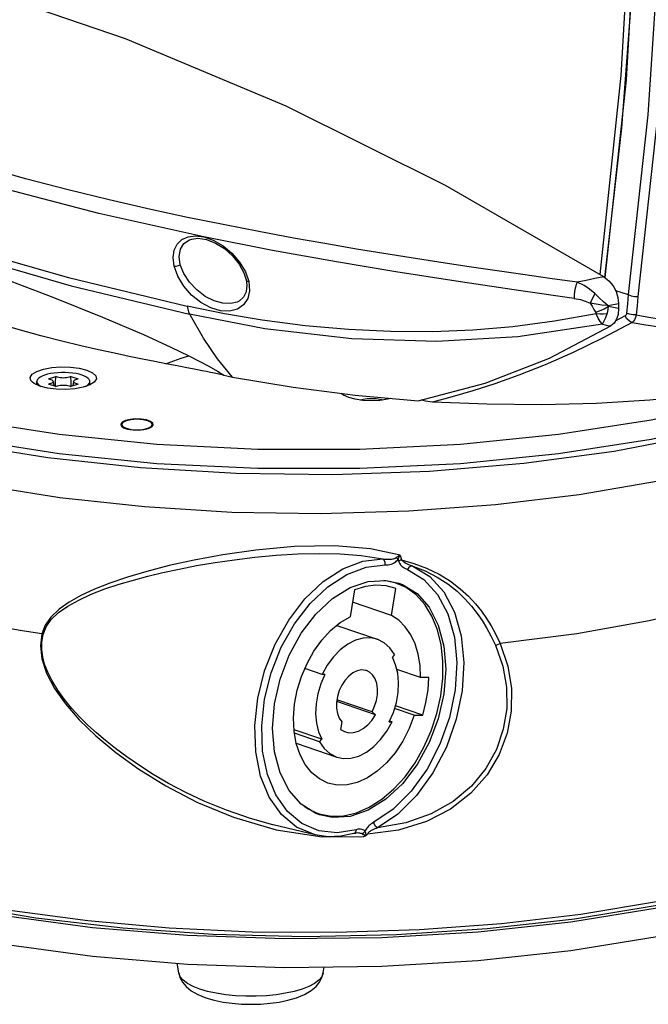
# Model space of a CAD drawing. Extents: x 0 to 420, y 0 to 297.
# Tile 84 of 93: x 336 to 354, y 199 to 228. Entities that reach past the tile are written whole.
import ezdxf

# ---------------------------------------------------------------- set-up
doc = ezdxf.new("R2010")
doc.units = 0
doc.header["$LTSCALE"] = 23.1
doc.layers.get('0').update_dxf_attribs({"linetype": 'CONTINUOUS'})
doc.layers.add('02___PRT_ALL_AXES', color=7, linetype='CONTINUOUS')
doc.layers.add('AXES', color=7, linetype='CONTINUOUS')

msp = doc.modelspace()

# ---------------------------------------------------------------- linework, layer by layer
at = {"color": 7, "linetype": 'CONTINUOUS'}
for p, q in [((353.756, 226.001), (354.115, 232.33)), ((352.982, 220.274), (353.607, 226.126)), ((353.131, 220.181), (353.756, 226.001)), ((340.98, 221.314), (340.981, 221.314)), ((340.981, 221.314), (341.159, 221.338)), ((341.159, 221.338), (341.411, 221.302)), ((342.582, 220.114), (342.582, 220.114)), ((353.094, 220.209), (353.244, 220.091)), ((353.439, 219.802), (353.811, 219.681)), ((342.314, 219.462), (342.313, 219.462)), ((353.526, 219.424), (353.526, 219.272)), ((336.426, 217.042), (336.426, 217.127)), ((336.766, 217.203), (336.982, 217.278)), ((336.904, 217.131), (336.925, 216.996)), ((337.43, 217.278), (337.647, 217.203)), ((337.508, 217.131), (337.488, 216.996)), ((337.986, 217.042), (337.986, 217.127)), ((342.18, 217.257), (343.967, 216.963)), ((336.426, 217.042), (336.428, 217.03)), ((336.982, 216.976), (336.766, 217.05)), ((337.647, 217.05), (337.43, 216.976)), ((343.967, 216.963), (345.785, 216.727)), ((345.384, 216.767), (345.371, 216.781)), ((345.785, 216.727), (347.641, 216.555)), ((339.054, 215.971), (338.956, 215.921)), ((338.956, 215.921), (338.922, 215.862)), ((338.922, 215.862), (338.956, 215.803)), ((338.922, 215.81), (338.922, 215.862)), ((339.69, 215.753), (339.788, 215.803)), ((339.822, 215.862), (339.788, 215.921)), ((339.788, 215.803), (339.822, 215.862)), ((339.822, 215.812), (339.822, 215.862)), ((346.963, 211.213), (346.626, 211.279)), ((346.69, 211.282), (347.069, 211.202)), ((346.851, 210.249), (346.983, 211.041)), ((346.983, 211.041), (346.947, 211.054)), ((347.279, 211.074), (346.963, 211.213)), ((345.769, 211.006), (345.637, 210.214)), ((346.851, 210.249), (345.708, 210.64)), ((345.244, 209.957), (346.433, 209.551)), ((346.942, 209.1), (346.878, 209.025)), ((344.812, 208.512), (344.303, 208.686)), ((344.893, 208.515), (344.812, 208.512)), ((347.707, 208.422), (347.009, 208.66)), ((347.953, 208.429), (347.707, 208.422)), ((348.449, 208.667), (348.394, 207.944)), ((346.381, 207.326), (345.242, 207.716)), ((346.28, 207.418), (345.25, 207.77)), ((347.769, 207.323), (346.967, 207.597)), ((346.381, 207.326), (346.28, 207.418)), ((347.522, 207.316), (346.942, 207.514)), ((347.522, 207.316), (347.769, 207.323)), ((345.395, 207.122), (345.358, 206.902)), ((346.788, 207.121), (346.868, 207.123)), ((346.868, 207.123), (346.799, 207.147)), ((344.803, 206.61), (343.989, 206.889)), ((344.739, 206.536), (344.001, 206.788)), ((344.053, 206.493), (345.248, 206.085)), ((344.739, 206.536), (344.803, 206.61)), ((344.631, 204.431), (344.201, 204.699)), ((344.286, 204.646), (344.401, 204.562)), ((344.401, 204.562), (344.648, 204.446)), ((344.739, 204.39), (344.631, 204.431)), ((344.648, 204.446), (344.726, 204.419)), ((346.17, 204.523), (345.638, 204.341)), ((343.37, 204.096), (343.362, 204.098)), ((352.127, 201.246), (354.716, 201.667)), ((354.664, 201.727), (352.228, 201.325)), ((349.395, 200.949), (352.127, 201.246)), ((352.228, 201.325), (349.66, 201.035)), ((341.606, 200.871), (338.955, 201.055)), ((346.57, 200.782), (349.395, 200.949))]:
    msp.add_line(p, q, dxfattribs=at)
at = {"color": 9, "linetype": 'CONTINUOUS'}
for p, q in [((341.09, 221.409), (341.333, 221.379)), ((345.823, 221.023), (344.891, 221.182)), ((346.623, 220.89), (345.823, 221.023)), ((347.43, 220.761), (346.623, 220.89)), ((348.245, 220.634), (347.43, 220.761)), ((342.559, 220.351), (342.656, 220.066)), ((352.306, 220.045), (351.508, 220.156)), ((352.832, 219.711), (352.692, 219.432)), ((353.234, 219.328), (353.215, 219.36)), ((353.719, 219.056), (353.431, 218.902)), ((353.052, 218.811), (350.568, 218.437)), ((337.1, 213.708), (334.735, 214.085)), ((346.107, 211.671), (346.665, 211.735)), ((342.204, 204.32), (343.46, 203.949)), ((343.46, 203.949), (344.816, 203.74)), ((345.761, 203.848), (345.749, 203.844)), ((344.816, 203.74), (346.034, 203.747)), ((344.846, 199.742), (344.843, 199.73))]:
    msp.add_line(p, q, dxfattribs=at)
for points in [[(353.833, 253.705), (354.422, 247.804), (354.771, 241.958), (354.881, 236.172), (354.751, 230.487), (354.389, 224.969), (353.811, 219.681)], [(354.117, 253.721), (354.707, 247.807), (355.058, 241.947), (355.168, 236.148), (355.038, 230.45), (354.675, 224.919), (354.096, 219.623)], [(325.888, 224.461), (328.333, 223.266), (331.074, 222.149), (334.089, 221.118), (337.355, 220.181), (340.847, 219.344)], [(344.891, 221.182), (343.968, 221.346), (342.952, 221.534), (341.95, 221.729), (340.854, 221.953), (339.776, 222.186), (338.552, 222.466), (337.353, 222.76), (336.094, 223.089), (334.867, 223.434), (333.522, 223.841), (332.222, 224.268)], [(341.333, 221.379), (338.246, 222.065), (335.131, 222.881), (332.089, 223.831)], [(328.058, 222.271), (328.17, 222.331), (328.403, 222.336), (328.774, 222.285), (329.326, 222.165), (329.805, 222.041), (330.394, 221.873), (331.16, 221.639), (332.081, 221.342), (333.156, 220.977), (334.347, 220.557), (335.666, 220.073), (336.896, 219.603), (338.359, 219.018), (339.561, 218.506)], [(340.465, 220.522), (340.435, 220.77), (340.466, 220.987), (340.553, 221.168), (340.693, 221.302), (340.875, 221.383), (341.09, 221.409)], [(340.645, 220.562), (340.613, 220.805), (340.651, 221.017), (340.753, 221.181), (340.911, 221.289), (340.98, 221.314)], [(352.226, 219.568), (350.653, 219.792), (348.884, 220.054), (346.976, 220.353), (345.239, 220.643), (343.351, 220.983), (341.333, 221.379)], [(341.333, 221.379), (341.613, 221.282), (341.902, 221.116), (342.164, 220.899), (342.388, 220.64), (342.559, 220.351)], [(351.508, 220.156), (350.714, 220.269), (349.887, 220.388), (349.066, 220.51), (348.245, 220.634)], [(340.465, 220.522), (340.524, 220.521), (340.589, 220.535), (340.645, 220.562)], [(342.656, 220.066), (342.679, 219.797), (342.626, 219.564), (342.505, 219.381), (342.322, 219.254), (342.091, 219.196), (341.828, 219.208), (341.541, 219.293), (341.246, 219.452), (340.978, 219.667), (340.746, 219.931), (340.569, 220.227), (340.465, 220.522)], [(342.313, 219.462), (342.133, 219.419), (341.899, 219.427), (341.643, 219.497), (341.377, 219.63), (341.128, 219.818), (340.911, 220.049), (340.746, 220.304), (340.645, 220.562)], [(342.582, 220.114), (342.583, 220.11), (342.607, 220.082), (342.656, 220.066)], [(352.306, 220.045), (352.277, 219.968), (352.254, 219.875), (352.236, 219.772), (352.226, 219.666), (352.226, 219.568)], [(353.094, 220.209), (352.833, 220.154), (352.57, 220.1), (352.306, 220.045)], [(352.832, 219.711), (352.674, 219.844), (352.512, 219.948), (352.306, 220.045)], [(353.215, 219.36), (353.086, 219.474), (352.959, 219.591), (352.832, 219.711)], [(352.226, 219.568), (352.403, 219.535), (352.547, 219.493), (352.692, 219.432)], [(353.215, 219.36), (353.037, 219.376), (352.864, 219.4), (352.692, 219.432)], [(352.692, 219.432), (352.746, 219.341), (352.8, 219.249), (352.854, 219.158)], [(353.215, 219.36), (353.319, 219.381), (353.422, 219.402), (353.526, 219.424)], [(353.812, 219.681), (353.788, 219.414), (353.763, 219.137)], [(353.811, 219.684), (353.896, 219.647), (353.994, 219.627), (354.096, 219.623)], [(354.096, 219.623), (354.072, 219.357), (354.048, 219.083)], [(352.868, 219.118), (351.648, 218.899), (350.421, 218.739), (349.245, 218.639), (348.069, 218.591), (346.827, 218.594), (345.591, 218.652), (344.316, 218.766), (343.053, 218.932), (341.943, 219.121), (340.847, 219.344)], [(340.847, 219.344), (340.865, 219.258), (340.889, 219.18), (340.92, 219.111)], [(353.234, 219.328), (353.108, 219.259), (352.98, 219.202), (352.854, 219.158)], [(352.854, 219.158), (352.862, 219.144), (352.866, 219.131), (352.868, 219.118)], [(353.188, 219.116), (353.207, 219.183), (353.223, 219.253), (353.234, 219.328)], [(353.526, 219.272), (353.429, 219.29), (353.332, 219.309), (353.234, 219.328)], [(353.763, 219.137), (353.761, 219.119), (353.755, 219.101), (353.747, 219.084), (353.735, 219.068), (353.719, 219.056)], [(354.048, 219.083), (353.946, 219.086), (353.848, 219.105), (353.763, 219.137)], [(364.264, 218.909), (363.912, 218.368), (363.082, 217.522), (361.94, 216.72), (360.504, 215.975), (358.799, 215.3), (356.853, 214.705), (354.699, 214.201), (352.373, 213.797), (349.914, 213.499), (347.363, 213.312), (344.762, 213.239), (342.156, 213.281), (339.588, 213.439), (337.1, 213.708)], [(350.568, 218.437), (348.188, 218.3), (345.686, 218.378), (343.132, 218.68), (340.92, 219.111)], [(353.925, 218.867), (353.05, 218.399), (352.197, 217.985), (351.368, 217.622), (350.593, 217.315), (349.885, 217.063), (349.24, 216.854), (348.639, 216.677), (348.06, 216.523)], [(353.188, 219.116), (353.081, 219.108), (352.974, 219.109), (352.868, 219.118)], [(353.052, 218.811), (352.987, 218.891), (352.926, 218.994), (352.868, 219.118)], [(353.052, 218.811), (353.098, 218.89), (353.144, 218.993), (353.188, 219.116)], [(353.925, 218.867), (353.845, 218.906), (353.773, 218.971), (353.719, 219.056)], [(354.048, 219.083), (354.033, 219.035), (354.015, 218.988), (353.991, 218.943), (353.962, 218.902), (353.925, 218.867)], [(353.925, 218.867), (354.331, 218.797), (354.733, 218.733), (355.131, 218.677)], [(354.048, 219.083), (354.416, 219.021), (354.781, 218.964), (355.143, 218.913)], [(353.052, 218.811), (353.133, 218.794), (353.215, 218.777), (353.297, 218.76)], [(339.561, 218.506), (340.368, 218.139), (340.894, 217.881)], [(340.223, 217.652), (340.451, 217.737), (340.674, 217.813), (340.894, 217.881)], [(340.894, 217.881), (341.218, 217.714), (341.48, 217.574), (341.736, 217.43), (341.922, 217.313)], [(347.107, 212.022), (346.233, 212.206), (345.187, 212.293), (343.991, 212.273), (342.868, 212.172), (341.899, 212.034), (341.056, 211.878), (340.317, 211.714), (339.665, 211.546), (339.088, 211.375), (338.577, 211.201), (338.123, 211.021), (337.724, 210.835), (337.377, 210.639), (337.082, 210.43), (336.844, 210.204), (336.672, 209.96), (336.573, 209.706)], [(336.61, 209.691), (336.698, 209.915), (336.851, 210.132), (337.066, 210.335), (337.336, 210.525), (337.659, 210.704), (338.029, 210.873), (338.431, 211.028), (338.847, 211.167), (339.265, 211.292), (339.691, 211.405), (340.134, 211.512), (340.609, 211.615), (341.122, 211.714), (341.665, 211.807), (342.233, 211.89), (342.831, 211.963), (343.459, 212.021), (344.098, 212.06), (344.729, 212.074), (345.347, 212.059), (345.961, 212.01), (346.594, 211.914)], [(344.61, 203.798), (344.056, 204.03), (343.615, 204.401), (343.26, 204.907), (343.006, 205.528), (342.861, 206.239), (342.832, 207.013), (342.921, 207.819), (343.122, 208.626), (343.43, 209.401), (343.83, 210.114), (344.309, 210.738), (344.846, 211.247), (345.422, 211.621), (346.012, 211.847), (346.594, 211.914)], [(346.594, 211.914), (346.647, 211.909), (346.697, 211.906), (346.742, 211.904), (346.783, 211.904), (346.821, 211.906), (346.856, 211.909), (346.887, 211.914), (346.916, 211.919), (346.941, 211.927), (346.965, 211.936), (346.988, 211.951)], [(346.665, 211.735), (346.665, 211.809), (346.639, 211.874), (346.594, 211.914)], [(346.665, 211.735), (346.713, 211.736), (346.758, 211.741), (346.799, 211.749), (346.838, 211.759), (346.874, 211.771), (346.907, 211.786), (346.938, 211.803), (346.966, 211.821), (346.992, 211.842), (347.018, 211.867), (347.044, 211.902)], [(346.988, 211.951), (347.003, 211.963), (347.02, 211.974), (347.038, 211.986), (347.059, 211.998), (347.082, 212.01), (347.107, 212.022)], [(347.044, 211.902), (347.029, 211.918), (347.01, 211.934), (346.988, 211.951)], [(347.044, 211.902), (347.053, 211.924), (347.064, 211.947), (347.076, 211.971), (347.091, 211.996), (347.107, 212.022)], [(347.044, 211.902), (347.053, 211.872), (347.062, 211.843)], [(347.107, 212.022), (347.128, 211.955), (347.148, 211.885)], [(344.712, 203.917), (344.219, 204.13), (343.793, 204.488), (343.45, 204.976), (343.204, 205.575), (343.064, 206.261), (343.037, 207.008), (343.122, 207.786), (343.317, 208.565), (343.614, 209.313), (344.001, 210.002), (344.463, 210.603), (344.982, 211.094), (345.537, 211.454), (346.107, 211.671)], [(347.477, 211.703), (347.975, 211.4), (348.39, 210.942), (348.703, 210.35), (348.902, 209.648), (348.979, 208.866), (348.929, 208.038), (348.755, 207.197), (348.465, 206.381), (348.07, 205.623), (347.588, 204.956), (347.038, 204.408), (346.445, 204.002)], [(347.148, 211.885), (347.116, 211.874), (347.087, 211.86), (347.062, 211.843)], [(347.062, 211.843), (347.087, 211.786), (347.119, 211.74), (347.159, 211.698), (347.207, 211.661), (347.262, 211.627), (347.326, 211.597)], [(347.148, 211.885), (347.507, 211.782), (347.881, 211.642), (348.25, 211.462), (348.584, 211.256), (348.871, 211.037), (349.113, 210.815), (349.318, 210.593), (349.493, 210.375), (349.643, 210.163), (349.779, 209.946), (349.912, 209.705), (350.047, 209.426)], [(347.148, 211.885), (347.183, 211.851), (347.225, 211.821), (347.276, 211.791), (347.335, 211.762), (347.402, 211.733), (347.477, 211.703)], [(347.477, 211.703), (347.419, 211.698), (347.364, 211.66), (347.326, 211.597)], [(347.477, 211.703), (347.838, 211.56), (348.191, 211.38), (348.508, 211.175), (348.78, 210.96), (349.01, 210.742), (349.206, 210.525), (349.373, 210.312), (349.517, 210.103), (349.648, 209.89), (349.777, 209.654), (349.909, 209.38)], [(347.326, 211.597), (347.804, 211.306), (348.205, 210.865), (348.508, 210.294), (348.7, 209.616), (348.774, 208.862), (348.726, 208.062), (348.558, 207.25), (348.278, 206.462), (347.896, 205.731), (347.431, 205.087), (346.9, 204.558), (346.331, 204.169)], [(356.406, 210.55), (354.427, 210.087), (352.297, 209.711), (350.047, 209.426)], [(336.573, 209.706), (335.997, 209.796), (335.429, 209.893)], [(336.573, 209.706), (336.531, 209.357), (336.573, 208.97), (336.712, 208.549), (336.944, 208.107), (337.266, 207.651), (337.672, 207.185), (338.164, 206.708), (338.745, 206.223), (339.425, 205.733), (340.215, 205.243), (341.133, 204.765), (342.204, 204.32)], [(343.362, 204.098), (342.704, 204.279), (341.998, 204.523), (341.368, 204.782), (340.805, 205.047), (340.301, 205.314), (339.849, 205.577), (339.441, 205.836), (339.072, 206.09), (338.742, 206.334), (338.447, 206.569), (338.18, 206.796), (337.931, 207.025), (337.692, 207.262), (337.46, 207.513), (337.24, 207.778), (337.042, 208.052), (336.875, 208.323), (336.747, 208.578), (336.658, 208.813), (336.602, 209.029), (336.573, 209.236), (336.572, 209.453), (336.61, 209.691)], [(336.573, 209.706), (336.586, 209.701), (336.598, 209.696), (336.61, 209.691)], [(350.047, 209.426), (350.276, 208.763), (350.381, 208.103), (350.373, 207.438), (350.252, 206.786), (350.017, 206.158), (349.665, 205.565), (349.189, 205.025), (348.591, 204.559), (347.877, 204.191), (347.054, 203.939), (346.144, 203.819)], [(349.909, 209.38), (350.128, 208.758), (350.235, 208.138), (350.238, 207.516), (350.139, 206.903), (349.935, 206.311), (349.624, 205.751), (349.202, 205.235), (348.667, 204.783), (348.022, 204.416), (347.278, 204.151), (346.445, 204.002)], [(349.909, 209.38), (349.95, 209.388), (349.998, 209.404), (350.047, 209.426)], [(346.331, 204.169), (346.293, 204.147), (346.259, 204.124), (346.227, 204.099), (346.198, 204.073), (346.171, 204.047), (346.147, 204.02), (346.126, 203.993), (346.107, 203.965), (346.09, 203.936), (346.074, 203.905)], [(346.445, 204.002), (346.393, 204.04), (346.351, 204.1), (346.331, 204.169)], [(345.812, 203.951), (345.252, 203.857), (344.712, 203.917)], [(345.812, 203.951), (345.798, 203.888), (345.761, 203.848)], [(345.984, 203.83), (345.966, 203.838), (345.944, 203.844), (345.917, 203.85), (345.884, 203.853), (345.848, 203.855), (345.807, 203.854), (345.802, 203.854)], [(346.074, 203.905), (346.057, 203.923), (346.035, 203.939), (346.009, 203.952), (345.978, 203.961), (345.943, 203.967), (345.904, 203.967), (345.861, 203.963), (345.812, 203.951)], [(346.074, 203.905), (346.049, 203.875), (346.019, 203.849), (345.984, 203.83)], [(346.034, 203.747), (346.043, 203.754), (346.052, 203.76), (346.059, 203.765), (346.066, 203.77), (346.071, 203.774), (346.075, 203.778), (346.077, 203.781), (346.075, 203.785), (346.07, 203.788), (346.063, 203.792), (346.053, 203.797), (346.041, 203.802), (346.028, 203.808), (346.014, 203.814), (345.999, 203.822), (345.984, 203.83)], [(346.107, 203.785), (346.106, 203.801), (346.104, 203.817), (346.102, 203.831), (346.099, 203.844), (346.095, 203.856), (346.091, 203.868), (346.086, 203.881), (346.08, 203.893), (346.074, 203.905)], [(346.445, 204.002), (346.4, 203.987), (346.359, 203.972), (346.322, 203.956), (346.289, 203.94), (346.258, 203.924), (346.232, 203.908), (346.208, 203.892), (346.188, 203.875), (346.17, 203.857), (346.154, 203.838), (346.144, 203.819)], [(344.226, 199.267), (343.996, 199.199), (343.741, 199.143), (343.465, 199.1), (343.174, 199.071), (342.874, 199.056), (342.57, 199.056), (342.27, 199.071), (341.979, 199.1), (341.703, 199.143), (341.447, 199.199), (341.218, 199.267), (341.019, 199.346), (340.855, 199.433), (340.729, 199.527), (340.644, 199.627), (340.6, 199.73), (340.598, 199.742)], [(344.843, 199.73), (344.8, 199.627), (344.715, 199.527), (344.589, 199.433), (344.424, 199.346), (344.226, 199.267)]]:
    msp.add_lwpolyline(points, dxfattribs=at)
at = {"color": 7, "linetype": 'CONTINUOUS'}
for points in [[(353.607, 226.126), (353.961, 232.402), (354.014, 238.8), (353.764, 245.292)], [(353.122, 220.187), (353.621, 224.582), (353.973, 229.266), (354.154, 234.024), (354.165, 238.773)], [(353.094, 220.209), (348.444, 222.892), (343.753, 225.227), (339.038, 227.205), (334.315, 228.821), (329.6, 230.068), (324.909, 230.942)], [(326.004, 224.213), (328.442, 223.022), (331.175, 221.908), (334.181, 220.88), (337.438, 219.945), (340.92, 219.111)], [(340.223, 217.652), (339.896, 217.716), (339.536, 217.787), (339.141, 217.867), (338.708, 217.958), (338.236, 218.062), (337.721, 218.18), (337.159, 218.316), (336.548, 218.472), (335.881, 218.653), (335.152, 218.866), (334.362, 219.114), (333.555, 219.39), (332.822, 219.663), (332.191, 219.916), (331.655, 220.146), (331.194, 220.357), (330.791, 220.551), (330.436, 220.729), (330.124, 220.894), (329.847, 221.046), (329.601, 221.185), (329.383, 221.311), (329.188, 221.427)], [(341.411, 221.302), (341.679, 221.198), (341.942, 221.035), (342.179, 220.824), (342.375, 220.58), (342.517, 220.319), (342.582, 220.114)], [(342.582, 220.114), (342.601, 219.967), (342.582, 219.768), (342.506, 219.607), (342.379, 219.494), (342.313, 219.462)], [(353.244, 220.091), (353.364, 219.943), (353.455, 219.772), (353.509, 219.593), (353.526, 219.424)], [(353.526, 219.272), (353.51, 219.102), (353.466, 218.959), (353.394, 218.843), (353.297, 218.76)], [(340.92, 219.111), (340.926, 219.099), (340.933, 219.086), (340.941, 219.073)], [(342.18, 217.257), (341.74, 217.797), (341.326, 218.403), (340.941, 219.073)], [(347.641, 216.555), (349.603, 217.074), (351.492, 217.811), (353.297, 218.76)], [(360.726, 217.885), (360.141, 217.66), (358.82, 217.263), (357.418, 216.959), (355.954, 216.733), (354.443, 216.576), (352.881, 216.48), (351.274, 216.442), (349.655, 216.458), (348.06, 216.523)], [(336.298, 217.104), (336.254, 217.155), (336.234, 217.249), (336.293, 217.342), (336.426, 217.425), (336.622, 217.492), (336.866, 217.538), (337.137, 217.558), (337.414, 217.551), (337.674, 217.518), (337.896, 217.461)], [(337.986, 217.127), (337.984, 217.146), (337.969, 217.184), (337.937, 217.22), (337.891, 217.255), (337.831, 217.287), (337.758, 217.315), (337.674, 217.34), (337.58, 217.361), (337.479, 217.377), (337.372, 217.387), (337.262, 217.393), (337.151, 217.393), (337.041, 217.387), (336.934, 217.377), (336.833, 217.361), (336.739, 217.34), (336.655, 217.315)], [(337.896, 217.461), (338.062, 217.385), (338.159, 217.296), (338.179, 217.202), (338.115, 217.104)], [(341.923, 217.312), (341.781, 217.343), (341.652, 217.37), (341.53, 217.395), (341.41, 217.42), (341.285, 217.445), (341.152, 217.472), (341.004, 217.501), (340.838, 217.534), (340.652, 217.57), (340.447, 217.609), (340.223, 217.652)], [(336.517, 216.99), (336.351, 217.066), (336.298, 217.104)], [(336.655, 217.315), (336.582, 217.287), (336.522, 217.255), (336.476, 217.22), (336.444, 217.184), (336.428, 217.146), (336.426, 217.127)], [(336.426, 217.127), (336.428, 217.108), (336.444, 217.07), (336.476, 217.034)], [(338.115, 217.104), (337.987, 217.026), (337.791, 216.959), (337.547, 216.913), (337.276, 216.893), (336.999, 216.9), (336.739, 216.933), (336.517, 216.99)], [(336.766, 217.203), (336.805, 217.195), (336.839, 217.185), (336.867, 217.172), (336.888, 217.158), (336.9, 217.143), (336.904, 217.131)], [(336.904, 217.131), (336.905, 217.127), (336.9, 217.111), (336.888, 217.096), (336.867, 217.082), (336.839, 217.069), (336.805, 217.058), (336.766, 217.05)], [(336.975, 216.979), (336.977, 217.1), (336.982, 217.278)], [(337.43, 217.278), (337.406, 217.264), (337.375, 217.252), (337.338, 217.243), (337.297, 217.236), (337.253, 217.231), (337.206, 217.23), (337.16, 217.231), (337.116, 217.236), (337.074, 217.243), (337.038, 217.252), (337.007, 217.264), (336.982, 217.278)], [(337.438, 216.979), (337.436, 217.1), (337.43, 217.278)], [(337.508, 217.131), (337.512, 217.143), (337.525, 217.158), (337.546, 217.172), (337.574, 217.185), (337.608, 217.195), (337.647, 217.203)], [(337.647, 217.05), (337.608, 217.058), (337.574, 217.069), (337.546, 217.082), (337.525, 217.096), (337.512, 217.111), (337.508, 217.127), (337.508, 217.131)], [(337.859, 216.982), (337.891, 216.999), (337.937, 217.034), (337.969, 217.07), (337.984, 217.108), (337.986, 217.127)], [(341.923, 217.312), (342.008, 217.294), (342.094, 217.275), (342.18, 217.257)], [(336.476, 217.034), (336.522, 216.999), (336.56, 216.979)], [(336.982, 216.976), (337.007, 216.989), (337.038, 217.001), (337.074, 217.011), (337.116, 217.018), (337.16, 217.022), (337.206, 217.024), (337.253, 217.022), (337.297, 217.018), (337.338, 217.011), (337.375, 217.001), (337.406, 216.989), (337.43, 216.976)], [(337.986, 217.042), (337.986, 217.032), (337.983, 217.024)], [(345.596, 216.656), (345.446, 216.723), (345.384, 216.767)], [(346.833, 216.63), (346.736, 216.604), (346.508, 216.572), (346.26, 216.561), (346.011, 216.573), (345.784, 216.606), (345.596, 216.656)], [(345.929, 216.585), (346.017, 216.608), (346.137, 216.625), (346.266, 216.631), (346.397, 216.625), (346.516, 216.607), (346.6, 216.585)], [(348.06, 216.523), (347.992, 216.528), (347.922, 216.537), (347.849, 216.55), (347.774, 216.565), (347.724, 216.577)], [(329.644, 216.484), (331.793, 215.843), (334.178, 215.309), (336.753, 214.89)], [(336.753, 214.89), (339.472, 214.595), (342.282, 214.429), (345.132, 214.395), (347.969, 214.495), (350.74, 214.726), (353.393, 215.084), (355.879, 215.562), (358.151, 216.151)], [(339.788, 215.921), (339.69, 215.971), (339.544, 216.004), (339.372, 216.016), (339.2, 216.004), (339.054, 215.971)], [(338.956, 215.803), (339.054, 215.753), (339.2, 215.72), (339.372, 215.708), (339.544, 215.72), (339.69, 215.753)], [(343.358, 206.925), (343.414, 207.648), (343.578, 208.377), (343.844, 209.08), (344.201, 209.727), (344.631, 210.29), (345.117, 210.744), (345.638, 211.069)], [(345.638, 211.069), (346.17, 211.251), (346.69, 211.282)], [(346.947, 211.054), (346.696, 211.116), (346.395, 211.136), (346.084, 211.099), (345.769, 211.006)], [(347.069, 211.202), (347.177, 211.161), (347.607, 210.893), (347.963, 210.489), (348.229, 209.967), (348.394, 209.351), (348.449, 208.667)], [(348.302, 207.888), (348.361, 208.405), (348.363, 208.908), (348.31, 209.387), (348.201, 209.831), (348.04, 210.229), (347.829, 210.575), (347.574, 210.858), (347.279, 211.074)], [(344.986, 205.32), (344.732, 205.443), (344.507, 205.626), (344.316, 205.864), (344.164, 206.153), (344.054, 206.484), (343.991, 206.849), (343.974, 207.239), (344.005, 207.643), (344.082, 208.052), (344.205, 208.455), (344.369, 208.841), (344.57, 209.202), (344.804, 209.527), (345.064, 209.809), (345.344, 210.04), (345.637, 210.214)], [(347.707, 208.422), (347.691, 208.774), (347.637, 209.107), (347.545, 209.412), (347.417, 209.685), (347.257, 209.918), (347.067, 210.108), (346.851, 210.249)], [(346.433, 209.551), (346.24, 209.591), (346.018, 209.583), (345.791, 209.521), (345.565, 209.405), (345.348, 209.241), (345.146, 209.033), (344.965, 208.788), (344.812, 208.512)], [(346.942, 209.1), (346.805, 209.295), (346.64, 209.445), (346.433, 209.551)], [(346.788, 207.121), (346.908, 207.399), (346.995, 207.69), (347.046, 207.985), (347.06, 208.275), (347.035, 208.55), (346.974, 208.803), (346.878, 209.025)], [(344.893, 208.515), (344.773, 208.237), (344.686, 207.946), (344.634, 207.651), (344.621, 207.361), (344.645, 207.085), (344.706, 206.833), (344.803, 206.61)], [(346.117, 208.627), (346.091, 208.635), (345.97, 208.647), (345.844, 208.622), (345.717, 208.562), (345.596, 208.469), (345.486, 208.347), (345.391, 208.202), (345.316, 208.039), (345.265, 207.867), (345.239, 207.693), (345.239, 207.524), (345.267, 207.368), (345.319, 207.232), (345.395, 207.122)], [(346.28, 207.418), (346.357, 207.579), (346.412, 207.75), (346.44, 207.925), (346.442, 208.095), (346.418, 208.252), (346.368, 208.391), (346.294, 208.504), (346.201, 208.586), (346.117, 208.627)], [(347.769, 207.323), (347.864, 207.691), (347.926, 208.062), (347.953, 208.429)], [(345.445, 204.363), (345.823, 204.451), (346.199, 204.614), (346.569, 204.848), (346.921, 205.149), (347.25, 205.51), (347.547, 205.921), (347.806, 206.376), (348.021, 206.862), (348.188, 207.371), (348.302, 207.888)], [(348.394, 207.944), (348.229, 207.215), (347.963, 206.512), (347.607, 205.865), (347.177, 205.302), (346.69, 204.848), (346.17, 204.523)], [(347.522, 207.316), (347.371, 206.922), (347.182, 206.552), (346.958, 206.214), (346.706, 205.916), (346.432, 205.668), (346.143, 205.473), (345.846, 205.339), (345.549, 205.268), (345.259, 205.261), (344.986, 205.32)], [(345.5, 206.824), (345.603, 206.802), (345.74, 206.806), (345.881, 206.846), (346.02, 206.922), (346.153, 207.03), (346.275, 207.166), (346.381, 207.326)], [(323.419, 207.081), (323.431, 206.836), (323.724, 205.862), (324.403, 204.908), (325.453, 203.997), (326.86, 203.142), (328.589, 202.361), (330.619, 201.667), (332.9, 201.076), (335.403, 200.594), (338.066, 200.235), (340.855, 200.003), (343.703, 199.903), (346.571, 199.937), (349.394, 200.103), (352.128, 200.4), (354.716, 200.821)], [(345.248, 206.085), (345.441, 206.044), (345.662, 206.052), (345.89, 206.115), (346.115, 206.23), (346.332, 206.394), (346.534, 206.602), (346.715, 206.848), (346.868, 207.123)], [(344.201, 204.699), (343.844, 205.103), (343.578, 205.625), (343.414, 206.241), (343.358, 206.925)], [(345.358, 206.902), (345.474, 206.834), (345.5, 206.824)], [(344.739, 206.536), (344.875, 206.34), (345.041, 206.19), (345.248, 206.085)], [(344.726, 204.419), (345.078, 204.352), (345.445, 204.363)], [(345.638, 204.341), (345.117, 204.31), (344.739, 204.39)], [(345.749, 203.844), (345.359, 203.76), (344.977, 203.745), (344.61, 203.798)], [(345.749, 203.844), (345.788, 203.852), (345.802, 203.854)], [(346.034, 203.747), (346.061, 203.759), (346.086, 203.769), (346.107, 203.785)], [(346.107, 203.785), (346.124, 203.803), (346.144, 203.819)], [(328.591, 203.207), (330.618, 202.513), (332.902, 201.921), (335.401, 201.44), (338.068, 201.081)], [(338.955, 201.055), (336.397, 201.355), (333.975, 201.766), (331.728, 202.281), (329.696, 202.891)], [(354.637, 201.829), (352.417, 201.463), (350.086, 201.187), (347.676, 201.007), (345.222, 200.926), (342.756, 200.943), (340.314, 201.059), (337.928, 201.273), (335.632, 201.58), (333.458, 201.978), (331.435, 202.461)], [(338.068, 201.081), (340.853, 200.849), (343.705, 200.749), (346.57, 200.782)], [(349.66, 201.035), (347.003, 200.861), (344.304, 200.806), (341.606, 200.871)], [(340.598, 199.742), (340.635, 199.605), (340.706, 199.468), (340.814, 199.337), (340.962, 199.216), (341.158, 199.104), (341.393, 199.009), (341.642, 198.937), (341.902, 198.884), (342.172, 198.847), (342.448, 198.825), (342.728, 198.818), (343.008, 198.826), (343.283, 198.848), (343.552, 198.886), (343.81, 198.939), (344.057, 199.011)], [(344.057, 199.011), (344.293, 199.107), (344.487, 199.22), (344.634, 199.341), (344.739, 199.471), (344.808, 199.605), (344.846, 199.742)]]:
    msp.add_lwpolyline(points, dxfattribs=at)
at = {"layer": '02___PRT_ALL_AXES', "color": 7, "linetype": 'CONTINUOUS'}
for p, q in [((339.033, 215.978), (338.937, 215.931)), ((339.169, 216.011), (339.033, 215.978)), ((339.836, 215.905), (339.765, 215.956)), ((338.894, 215.876), (338.892, 215.862)), ((338.892, 215.862), (338.908, 215.82)), ((338.937, 215.931), (338.894, 215.876)), ((338.908, 215.82), (338.979, 215.768)), ((339.711, 215.746), (339.807, 215.793)), ((339.807, 215.793), (339.85, 215.848)), ((339.852, 215.862), (339.836, 215.905)), ((339.85, 215.848), (339.852, 215.862)), ((334.355, 215.437), (337.08, 215.011)), ((340.598, 199.742), (340.553, 200.028)), ((344.846, 199.742), (344.873, 199.917))]:
    msp.add_line(p, q, dxfattribs=at)
for points in [[(331.834, 216.554), (334.355, 216), (337.08, 215.575)], [(337.08, 215.011), (339.955, 214.722), (342.921, 214.576), (345.917, 214.576), (348.883, 214.722), (351.758, 215.011), (354.483, 215.437), (357.004, 215.991), (359.268, 216.662)], [(337.08, 215.575), (339.955, 215.286), (342.921, 215.14), (345.917, 215.14), (348.883, 215.286), (351.758, 215.575), (354.483, 216), (357.004, 216.554)], [(339.765, 215.956), (339.647, 215.997), (339.496, 216.021), (339.33, 216.026), (339.169, 216.011)], [(338.979, 215.768), (339.097, 215.728), (339.248, 215.703), (339.414, 215.699), (339.575, 215.713), (339.711, 215.746)]]:
    msp.add_lwpolyline(points, dxfattribs=at)
at = {"layer": 'AXES', "color": 7, "linetype": 'CONTINUOUS'}
msp.add_line((344.61, 203.798), (343.37, 204.096), dxfattribs=at)

doc.saveas('drawing.dxf')
